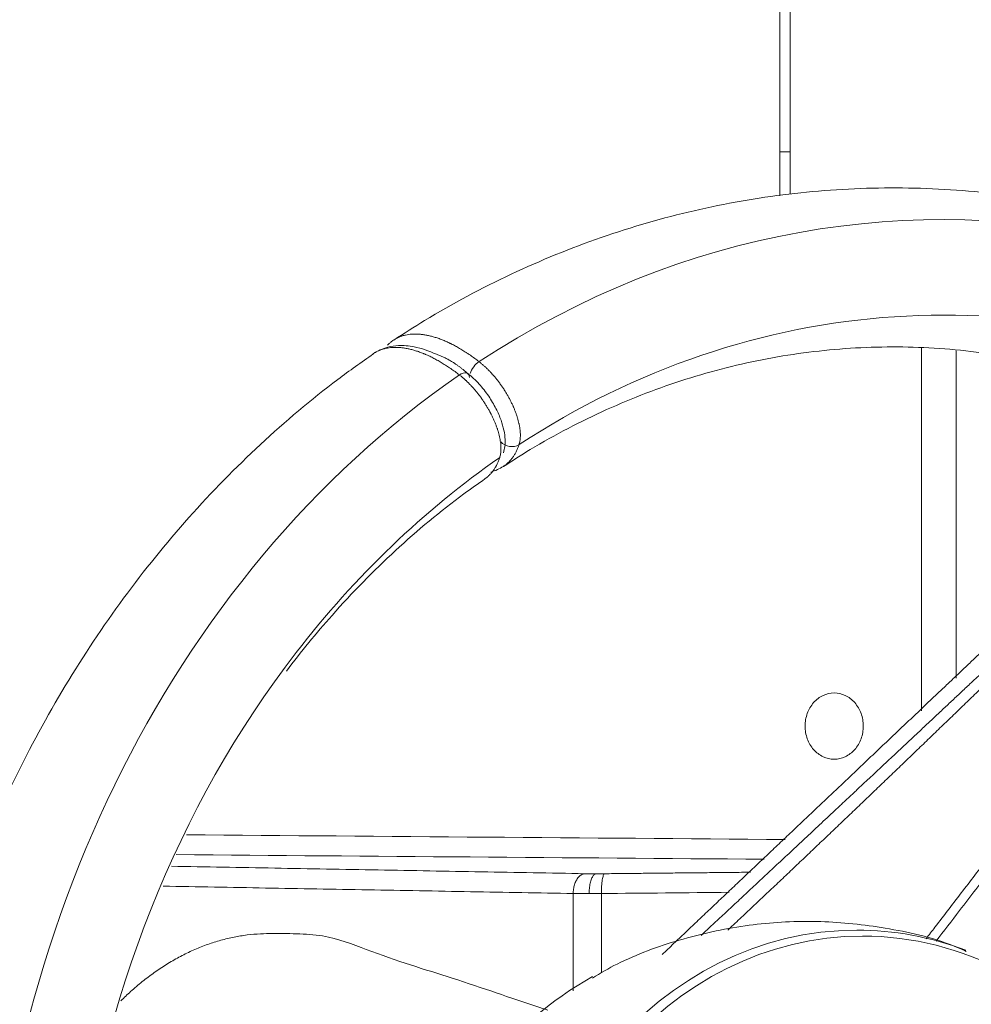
# Model space of a CAD drawing. Header units: millimetres. Extents: x 0 to 594, y 0 to 420.
# Tile 126 of 256: x 211.53 to 218.71, y 313.19 to 320.62. Entities that reach past the tile are written whole.
import ezdxf

# ---------------------------------------------------------------- set-up
doc = ezdxf.new("R2010")
doc.units = ezdxf.units.MM
doc.layers.add('1', color=7, linetype='Continuous', true_color=0xffffff)

msp = doc.modelspace()

# ---------------------------------------------------------------- linework, layer by layer
at = {"layer": '1', "color": 155, "linetype": 'Continuous', "lineweight": 18}
for p, q in [((217.3463, 319.6186), (217.3463, 324.3531)), ((217.3463, 319.3074), (217.3463, 319.6251)), ((218.599, 315.6531), (218.599, 318.1238))]:
    msp.add_line(p, q, dxfattribs=at)
at = {"layer": '1', "color": 155, "linetype": 'Continuous', "lineweight": 13}
for centre, major_axis, ratio, start_param, end_param in [((218.5069, 310.604), (0.0064, -8.51), 0.848592, 2.244558, 3.648116), ((218.5069, 310.604), (0.0059, -7.79), 0.848592, 2.747294, 3.647272), ((214.9991, 317.9728), (-0.061, -0.0792), 0.52157, 4.13412, 5.313729), ((218.5069, 310.604), (0.0064, -8.51), 0.848592, 3.671842, 5.742511), ((214.8517, 317.8736), (-0.061, -0.0792), 0.52157, 2.572813, 4.1531), ((215.2349, 317.4865), (0.095, -0.0311), 0.836141, 4.134821, 5.695452), ((218.5069, 310.604), (0.0059, -7.79), 0.848592, 3.672686, 3.973275), ((217.8951, 310.6035), (-0.0023, 3.1046), 0.848592, 0, 3.13638), ((217.8951, 310.6035), (-0.0023, 3.1046), 0.848592, 5.857588, 6.283185)]:
    msp.add_ellipse(centre, major_axis=major_axis, ratio=ratio, start_param=start_param, end_param=end_param, dxfattribs=at)
at = {"layer": '1', "color": 155, "linetype": 'Continuous', "lineweight": 18}
for centre, major_axis, start_param, end_param in [((218.5069, 310.604), (0.0059, -7.79), 3.973275, 4.572697), ((217.8518, 310.6035), (-0.0024, 3.1496), 0, 3.13638), ((217.8518, 310.6035), (-0.0024, 3.1496), 5.970686, 6.283185), ((216.9691, 310.6028), (-0.0023, 3.0921), 0.438149, 0.83401)]:
    msp.add_ellipse(centre, major_axis=major_axis, ratio=0.848592, start_param=start_param, end_param=end_param, dxfattribs=at)
at = {"layer": '1', "color": 155, "linetype": 'Continuous', "lineweight": 13}
for points, degree in [([(217.268, 324.3506), (217.268, 322.7754), (217.268, 321.2002), (217.268, 319.6251)], 3), ([(217.268, 319.6251), (217.268, 319.515), (217.268, 319.4049), (217.268, 319.2949)], 3), ([(218.338, 318.1441), (218.338, 317.2317), (218.338, 316.3194), (218.338, 315.4071)], 3), ([(217.3087, 314.4369), (215.802, 314.4487), (214.2954, 314.4604), (212.7888, 314.4722)], 3), ([(212.712, 314.3225), (214.1914, 314.3109), (215.6709, 314.2994), (217.1504, 314.2878)], 3), ([(212.6754, 314.2351), (215.7954, 314.179)], 1), ([(215.7954, 314.179), (215.8345, 314.1783), (215.8801, 314.1783)], 2), ([(215.8801, 314.1783), (215.9116, 314.1783), (215.945, 314.1787)], 2), ([(215.945, 314.1787), (217.0466, 314.1899)], 1), ([(215.7081, 314.0292), (212.6126, 314.0848)], 1), ([(215.7081, 314.0292), (215.745, 314.0288), (215.7858, 314.0285), (215.829, 314.0285)], 3), ([(215.7081, 313.2954), (215.7081, 314.0292)], 1), ([(215.829, 314.0285), (215.859, 314.0285), (215.8901, 314.0286), (215.9217, 314.0289)], 3), ([(215.9217, 314.0289), (216.2432, 314.0322), (216.5647, 314.0354), (216.8862, 314.0387)], 3), ([(215.9217, 313.43), (215.9217, 313.6296), (215.9217, 313.8293), (215.9217, 314.0289)], 3)]:
    msp.add_open_spline(points, degree=degree, dxfattribs=at)
for points, knots in [([(217.3463, 319.6251), (217.3463, 319.6251), (217.3455, 319.6251), (217.3425, 319.6251), (217.3402, 319.6251), (217.334, 319.6251), (217.3301, 319.6251), (217.321, 319.6251), (217.3157, 319.6251), (217.3039, 319.6251), (217.2974, 319.6251), (217.2834, 319.6251), (217.2759, 319.6251), (217.268, 319.6251)], [0, 0, 0, 0, 0.160731, 0.160731, 0.328585, 0.328585, 0.496438, 0.496438, 0.664292, 0.664292, 0.832146, 0.832146, 1, 1, 1, 1]), ([(216.6733, 313.7125), (216.6778, 313.7167), (216.6964, 313.734), (216.7294, 313.7647), (216.7725, 313.8049), (216.8164, 313.8458), (216.8611, 313.8875), (216.9065, 313.9299), (216.9528, 313.973), (216.9998, 314.0169), (217.0476, 314.0615), (217.0962, 314.1068), (217.1456, 314.1529), (217.1957, 314.1997), (217.2467, 314.2473), (217.2984, 314.2956), (217.3509, 314.3446), (217.4041, 314.3944), (217.4582, 314.4449), (217.513, 314.4962), (217.5687, 314.5482), (217.6251, 314.6009), (217.6822, 314.6544), (217.7402, 314.7086), (217.799, 314.7636), (217.8585, 314.8193), (217.9188, 314.8757), (217.9799, 314.9329), (218.0417, 314.9908), (218.1044, 315.0494), (218.1678, 315.1088), (218.232, 315.169), (218.297, 315.2298), (218.3628, 315.2914), (218.4294, 315.3538), (218.4967, 315.4169), (218.5648, 315.4807), (218.6337, 315.5453), (218.7094, 315.6162), (218.7905, 315.6922), (218.8759, 315.7723), (218.9582, 315.8495), (219.0374, 315.9238), (219.1136, 315.9952), (219.1867, 316.0638), (219.2567, 316.1296), (219.3236, 316.1925), (219.3875, 316.2525), (219.4484, 316.3097), (219.5062, 316.364), (219.5609, 316.4154), (219.6125, 316.464), (219.6611, 316.5097), (219.7067, 316.5526), (219.7492, 316.5926), (219.7966, 316.6373), (219.8501, 316.6877), (219.9106, 316.7447), (219.971, 316.8017), (220.0314, 316.8587), (220.0917, 316.9157), (220.152, 316.9727), (220.2123, 317.0297), (220.2725, 317.0867), (220.3326, 317.1436), (220.3928, 317.2006), (220.4528, 317.2575), (220.5129, 317.3144), (220.5728, 317.3714), (220.6328, 317.4283), (220.6927, 317.4852), (220.7525, 317.542), (220.8123, 317.5989), (220.8522, 317.6368), (220.8721, 317.6558)], [0, 0, 0, 0, 0.003195, 0.013239, 0.023469, 0.033887, 0.044491, 0.055282, 0.06626, 0.077425, 0.088776, 0.100314, 0.112039, 0.123951, 0.136049, 0.148334, 0.160807, 0.173465, 0.186311, 0.199343, 0.212562, 0.225968, 0.239561, 0.25334, 0.267306, 0.281459, 0.295799, 0.310326, 0.325039, 0.339939, 0.355026, 0.370299, 0.38576, 0.401407, 0.417241, 0.433261, 0.449469, 0.465863, 0.482444, 0.503487, 0.523802, 0.54339, 0.562251, 0.580383, 0.597789, 0.614466, 0.630416, 0.645638, 0.660133, 0.6739, 0.686939, 0.699251, 0.710835, 0.721691, 0.73182, 0.741222, 0.755659, 0.77009, 0.784513, 0.798929, 0.813338, 0.82774, 0.842134, 0.856521, 0.870901, 0.885274, 0.89964, 0.913999, 0.92835, 0.942694, 0.957031, 0.971361, 0.985684, 1, 1, 1, 1]), ([(218.3725, 313.6881), (218.3946, 313.717), (218.4523, 313.7921), (218.545, 313.9129), (218.65, 314.0497), (218.7535, 314.1844), (218.8553, 314.3171), (218.9555, 314.4476), (219.0542, 314.5761), (219.1513, 314.7024), (219.2467, 314.8267), (219.3406, 314.9488), (219.4329, 315.0689), (219.5236, 315.1869), (219.61, 315.2993), (219.6924, 315.4064), (219.771, 315.5085), (219.8484, 315.6092), (219.9249, 315.7086), (220.0004, 315.8066), (220.0748, 315.9032), (220.1482, 315.9985), (220.2205, 316.0924), (220.2919, 316.1849), (220.3622, 316.2761), (220.4315, 316.3659), (220.4998, 316.4544), (220.567, 316.5414), (220.6332, 316.6271), (220.6984, 316.7115), (220.7626, 316.7944), (220.8257, 316.876), (220.8878, 316.9562), (220.9489, 317.0351), (220.9893, 317.0872), (221.0093, 317.113)], [0, 0, 0, 0, 0.025236, 0.065746, 0.105647, 0.14494, 0.183625, 0.221702, 0.25917, 0.29603, 0.332281, 0.367923, 0.402957, 0.437381, 0.471197, 0.501386, 0.531181, 0.560582, 0.589589, 0.618202, 0.64642, 0.674244, 0.701673, 0.728707, 0.755347, 0.781592, 0.807441, 0.832896, 0.857955, 0.882618, 0.906886, 0.930759, 0.954235, 0.977316, 1, 1, 1, 1]), ([(215.945, 314.1787), (215.9433, 314.1782), (215.9417, 314.1768), (215.9385, 314.1723), (215.937, 314.1691), (215.9341, 314.1612), (215.9327, 314.1564), (215.9301, 314.1453), (215.929, 314.1391), (215.9268, 314.1253), (215.9259, 314.1178), (215.9242, 314.1018), (215.9236, 314.0933), (215.9225, 314.0757), (215.9221, 314.0665), (215.9217, 314.0479), (215.9216, 314.0384), (215.9217, 314.0289)], [0, 0, 0, 0, 0.125, 0.125, 0.25, 0.25, 0.375, 0.375, 0.5, 0.5, 0.625, 0.625, 0.75, 0.75, 0.875, 0.875, 1, 1, 1, 1])]:
    msp.add_open_spline(points, degree=3, knots=knots, dxfattribs=at)
at = {"layer": '1', "color": 155, "linetype": 'Continuous', "lineweight": 18}
for points, knots in [([(225.7308, 310.666), (225.7308, 310.7834), (225.7237, 311.179), (225.6663, 311.8518), (225.5291, 312.6743), (225.3235, 313.4786), (225.0521, 314.2571), (224.717, 315.0028), (224.321, 315.7085), (223.8678, 316.3677), (223.3613, 316.9741), (222.8064, 317.5218), (222.2083, 318.0056), (221.5728, 318.4209), (220.9061, 318.764), (220.2147, 319.0319), (219.5052, 319.2223), (218.7843, 319.3341), (218.0586, 319.3666), (217.3345, 319.3198), (216.6186, 319.1945), (215.9168, 318.9922), (215.2358, 318.7139), (214.7181, 318.439), (214.4311, 318.2556), (214.3546, 318.2045)], [0, 0, 0, 0, 0.019546, 0.066006, 0.112492, 0.158986, 0.205482, 0.251967, 0.298427, 0.344843, 0.391192, 0.437447, 0.483582, 0.529572, 0.575399, 0.621057, 0.666552, 0.711905, 0.75715, 0.802334, 0.847495, 0.892678, 0.93793, 0.983291, 1, 1, 1, 1]), ([(214.3071, 318.167), (214.3072, 318.1671), (214.3125, 318.1727), (214.3234, 318.1832), (214.3349, 318.1927), (214.3423, 318.1982), (214.3446, 318.1999), (214.3469, 318.2015), (214.3484, 318.2026), (214.3492, 318.2031), (214.353, 318.2057), (214.3624, 318.2118), (214.3786, 318.2209), (214.3989, 318.2301), (214.4203, 318.2376), (214.4426, 318.2435), (214.4658, 318.2478), (214.4899, 318.2503), (214.5066, 318.251), (214.5194, 318.251), (214.5259, 318.2509), (214.5324, 318.2507), (214.5357, 318.2505), (214.5368, 318.2505), (214.539, 318.2503), (214.5489, 318.2498), (214.5679, 318.248), (214.5953, 318.2439), (214.6233, 318.2381), (214.6519, 318.2306), (214.681, 318.2216), (214.7108, 318.2109), (214.7411, 318.1985), (214.7617, 318.1892), (214.7735, 318.1836), (214.7748, 318.183), (214.7774, 318.1817), (214.7787, 318.1811), (214.7826, 318.1792), (214.7905, 318.1753), (214.8089, 318.166), (214.8353, 318.1516), (214.8674, 318.1329), (214.8889, 318.1194), (214.9024, 318.1106), (214.9052, 318.1089), (214.9106, 318.1053), (214.9133, 318.1035), (214.9214, 318.098), (214.9378, 318.087), (214.965, 318.0676), (214.9869, 318.0512), (214.9978, 318.0428)], [0, 0, 0, 0, 0.000903, 0.03933, 0.077757, 0.077757, 0.087363, 0.092167, 0.092167, 0.09697, 0.09697, 0.116183, 0.15461, 0.193037, 0.231464, 0.269891, 0.308317, 0.346744, 0.385171, 0.385171, 0.404384, 0.413991, 0.413991, 0.418795, 0.418795, 0.423598, 0.462025, 0.500452, 0.538878, 0.577305, 0.615732, 0.654159, 0.692586, 0.731012, 0.731012, 0.735816, 0.735816, 0.740619, 0.740619, 0.750226, 0.769439, 0.807866, 0.846293, 0.88472, 0.88472, 0.894326, 0.894326, 0.903933, 0.903933, 0.923146, 0.961573, 1, 1, 1, 1]), ([(214.8491, 317.9426), (214.8381, 317.9511), (214.8163, 317.9674), (214.7838, 317.9905), (214.7515, 318.012), (214.7195, 318.032), (214.6878, 318.0506), (214.6563, 318.0677), (214.6251, 318.0833), (214.6045, 318.0927), (214.5916, 318.0982), (214.5878, 318.0999), (214.5839, 318.1015), (214.5814, 318.1025), (214.5801, 318.1031), (214.5737, 318.1057), (214.5584, 318.1117), (214.5335, 318.1208), (214.5042, 318.1299), (214.4755, 318.1374), (214.4476, 318.1433), (214.4203, 318.1475), (214.3936, 318.15), (214.3763, 318.1506), (214.3635, 318.1506), (214.3571, 318.1505), (214.3508, 318.1503), (214.3477, 318.1501), (214.3466, 318.1501), (214.3445, 318.15), (214.3352, 318.1494), (214.3179, 318.1476), (214.2946, 318.1434), (214.2722, 318.1376), (214.2509, 318.1301), (214.2305, 318.121), (214.2112, 318.1103), (214.1943, 318.0989), (214.1841, 318.0909), (214.1798, 318.0872)], [0, 0, 0, 0, 0.040398, 0.080795, 0.121193, 0.16159, 0.201988, 0.242385, 0.282783, 0.32318, 0.32318, 0.333279, 0.338329, 0.338329, 0.343379, 0.343379, 0.363578, 0.403975, 0.444373, 0.48477, 0.525168, 0.565565, 0.605963, 0.64636, 0.64636, 0.666559, 0.676658, 0.676658, 0.681708, 0.681708, 0.686758, 0.727155, 0.767553, 0.80795, 0.848348, 0.888745, 0.929143, 0.96954, 1, 1, 1, 1]), ([(214.6753, 318.0981), (214.6182, 318.1252), (214.5207, 318.1579), (214.4005, 318.1682), (214.2922, 318.1523), (214.2327, 318.1251), (214.1995, 318.1023)], [0, 0, 0, 0, 0.321706, 0.56518, 0.737039, 1, 1, 1, 1]), ([(215.1821, 317.2508), (215.249, 317.2953), (215.5023, 317.4562), (215.9582, 317.6925), (216.557, 317.9225), (217.1733, 318.0776), (217.8012, 318.1565), (218.4348, 318.1574), (219.067, 318.0794), (219.6904, 317.923), (220.1962, 317.7289), (220.4913, 317.5847), (220.5879, 317.534)], [0, 0, 0, 0, 0.040379, 0.151637, 0.263366, 0.375848, 0.489038, 0.602775, 0.716786, 0.830633, 0.944026, 1, 1, 1, 1]), ([(214.2004, 318.1003), (214.1095, 318.0385), (213.8148, 317.8282), (213.3403, 317.4272), (212.7987, 316.8749), (212.3056, 316.2648), (211.8647, 315.6031), (211.4804, 314.8955), (211.1562, 314.1486), (210.8952, 313.3691), (210.6997, 312.5642), (210.5716, 311.7411), (210.5121, 310.9073), (210.5217, 310.0704), (210.6006, 309.238), (210.7481, 308.4175), (210.963, 307.6164), (211.2436, 306.8421), (211.5876, 306.1017), (211.9919, 305.4022), (212.4531, 304.7502), (212.9666, 304.1516), (213.5175, 303.6239), (213.9199, 303.3031), (214.1292, 303.1564), (214.1425, 303.1472)], [0, 0, 0, 0, 0.020108, 0.066178, 0.112343, 0.158649, 0.205079, 0.251613, 0.298231, 0.344915, 0.391649, 0.438422, 0.485225, 0.532052, 0.578897, 0.625755, 0.672621, 0.719486, 0.766339, 0.813165, 0.859943, 0.90665, 0.953258, 0.997036, 1, 1, 1, 1]), ([(214.9978, 318.0428), (215.0037, 318.0382), (215.0155, 318.0287), (215.0331, 318.0136), (215.0505, 317.9976), (215.0677, 317.9808), (215.0791, 317.9689), (215.0876, 317.9598), (215.0919, 317.9551), (215.0961, 317.9504), (215.0982, 317.9481), (215.0989, 317.9473), (215.1003, 317.9457), (215.1067, 317.9385), (215.1184, 317.9248), (215.1345, 317.9049), (215.1502, 317.8844), (215.1653, 317.8635), (215.1752, 317.8491), (215.1824, 317.8382), (215.1854, 317.8336), (215.1883, 317.829), (215.1895, 317.8272), (215.1901, 317.8263), (215.1919, 317.8235), (215.1977, 317.8142), (215.2078, 317.7976), (215.2206, 317.7752), (215.2326, 317.7527), (215.2439, 317.7301), (215.251, 317.715), (215.2552, 317.7055), (215.2564, 317.7027), (215.2577, 317.6998), (215.2585, 317.6979), (215.2589, 317.697), (215.261, 317.6922), (215.2657, 317.6809), (215.2731, 317.6622), (215.281, 317.64), (215.288, 317.6182), (215.294, 317.5968), (215.2974, 317.5827), (215.2994, 317.5739), (215.2997, 317.5722), (215.3003, 317.5696), (215.3005, 317.5687), (215.3008, 317.567), (215.3017, 317.5626), (215.3038, 317.5515), (215.3064, 317.5348), (215.3085, 317.5156), (215.3096, 317.497), (215.3097, 317.4792), (215.3091, 317.4679), (215.3085, 317.4609), (215.3083, 317.4595), (215.308, 317.4568), (215.3076, 317.4527), (215.3063, 317.4434), (215.3038, 317.4307), (215.3011, 317.4212), (215.2996, 317.4166)], [0, 0, 0, 0, 0.03125, 0.0625, 0.09375, 0.125, 0.15625, 0.15625, 0.171875, 0.179688, 0.179688, 0.183594, 0.183594, 0.1875, 0.21875, 0.25, 0.28125, 0.3125, 0.34375, 0.34375, 0.359375, 0.363281, 0.363281, 0.367187, 0.367187, 0.375, 0.40625, 0.4375, 0.46875, 0.5, 0.53125, 0.53125, 0.539062, 0.542969, 0.542969, 0.546875, 0.546875, 0.5625, 0.59375, 0.625, 0.65625, 0.6875, 0.71875, 0.71875, 0.726562, 0.726562, 0.730469, 0.730469, 0.734375, 0.75, 0.78125, 0.8125, 0.84375, 0.875, 0.90625, 0.90625, 0.914062, 0.914062, 0.921875, 0.9375, 0.96875, 1, 1, 1, 1]), ([(215.1537, 317.3184), (215.1552, 317.323), (215.1578, 317.3324), (215.1607, 317.3475), (215.1626, 317.3634), (215.1635, 317.3803), (215.1634, 317.3921), (215.1631, 317.4012), (215.1629, 317.4058), (215.1625, 317.4105), (215.1624, 317.4129), (215.1623, 317.4137), (215.1622, 317.4152), (215.1616, 317.4224), (215.16, 317.4361), (215.1568, 317.4559), (215.1526, 317.4763), (215.1475, 317.4973), (215.1434, 317.5116), (215.1401, 317.5225), (215.1386, 317.527), (215.1371, 317.5316), (215.1365, 317.5334), (215.1362, 317.5344), (215.1353, 317.5371), (215.1322, 317.5463), (215.1261, 317.563), (215.1172, 317.5853), (215.1075, 317.6077), (215.0969, 317.6302), (215.0893, 317.6453), (215.0844, 317.6547), (215.0829, 317.6576), (215.0814, 317.6604), (215.0803, 317.6623), (215.0798, 317.6632), (215.0773, 317.668), (215.071, 317.6793), (215.0603, 317.6979), (215.0468, 317.72), (215.0326, 317.7417), (215.0179, 317.7631), (215.0076, 317.7772), (215.0011, 317.7859), (214.9998, 317.7876), (214.9978, 317.7902), (214.9972, 317.7911), (214.9958, 317.7928), (214.9925, 317.7972), (214.9839, 317.8082), (214.9703, 317.8248), (214.9538, 317.844), (214.9369, 317.8625), (214.9198, 317.8802), (214.9082, 317.8916), (214.9008, 317.8985), (214.8993, 317.8999), (214.8964, 317.9026), (214.892, 317.9067), (214.8817, 317.916), (214.8669, 317.9286), (214.855, 317.9381), (214.8491, 317.9426)], [0, 0, 0, 0, 0.03125, 0.0625, 0.09375, 0.125, 0.15625, 0.15625, 0.171875, 0.179688, 0.179688, 0.183594, 0.183594, 0.1875, 0.21875, 0.25, 0.28125, 0.3125, 0.34375, 0.34375, 0.359375, 0.363281, 0.363281, 0.367188, 0.367188, 0.375, 0.40625, 0.4375, 0.46875, 0.5, 0.53125, 0.53125, 0.539063, 0.542969, 0.542969, 0.546875, 0.546875, 0.5625, 0.59375, 0.625, 0.65625, 0.6875, 0.71875, 0.71875, 0.726563, 0.726563, 0.730469, 0.730469, 0.734375, 0.75, 0.78125, 0.8125, 0.84375, 0.875, 0.90625, 0.90625, 0.914063, 0.914063, 0.921875, 0.9375, 0.96875, 1, 1, 1, 1]), ([(215.1824, 317.3557), (215.1918, 317.3862), (215.2011, 317.46), (215.1754, 317.5782), (215.1265, 317.6912), (215.0707, 317.7856), (214.9972, 317.8789), (214.9428, 317.9294), (214.9131, 317.9525)], [0, 0, 0, 0, 0.179201, 0.405376, 0.535995, 0.678524, 0.832944, 1, 1, 1, 1]), ([(220.641, 317.6026), (220.6279, 317.5903), (220.6016, 317.5654), (220.5617, 317.5278), (220.5211, 317.4895), (220.4798, 317.4505), (220.4378, 317.4108), (220.395, 317.3705), (220.3516, 317.3294), (220.3073, 317.2876), (220.2624, 317.2452), (220.2168, 317.202), (220.1704, 317.1582), (220.1233, 317.1137), (220.0754, 317.0685), (220.0269, 317.0226), (219.9776, 316.976), (219.9276, 316.9287), (219.8768, 316.8807), (219.8254, 316.8321), (219.7732, 316.7827), (219.7203, 316.7327), (219.6667, 316.6819), (219.6123, 316.6305), (219.5572, 316.5784), (219.5014, 316.5256), (219.4449, 316.4721), (219.3876, 316.4179), (219.3296, 316.363), (219.2709, 316.3074), (219.2115, 316.2511), (219.1514, 316.1942), (219.0905, 316.1365), (219.0289, 316.0782), (218.9665, 316.0192), (218.9035, 315.9595), (218.8397, 315.899), (218.7752, 315.8379), (218.71, 315.7762), (218.644, 315.7137), (218.5774, 315.6505), (218.4967, 315.5741), (218.4028, 315.4851), (218.2961, 315.384), (218.1905, 315.2839), (218.0858, 315.1848), (217.9823, 315.0867), (217.8797, 314.9896), (217.7782, 314.8934), (217.6778, 314.7983), (217.5784, 314.7041), (217.48, 314.611), (217.3827, 314.5188), (217.2864, 314.4276), (217.1912, 314.3374), (217.097, 314.2482), (217.0038, 314.16), (216.9117, 314.0727), (216.8206, 313.9865), (216.7306, 313.9013), (216.6416, 313.817), (216.5537, 313.7337), (216.4668, 313.6514), (216.4092, 313.5969), (216.3806, 313.5698)], [0, 0, 0, 0, 0.009173, 0.018516, 0.02803, 0.037715, 0.047571, 0.057597, 0.067793, 0.07816, 0.088698, 0.099407, 0.110286, 0.121335, 0.132556, 0.143947, 0.155508, 0.16724, 0.179143, 0.191217, 0.203461, 0.215875, 0.228461, 0.241217, 0.254143, 0.26724, 0.280508, 0.293947, 0.307556, 0.321335, 0.335286, 0.349407, 0.363698, 0.37816, 0.392793, 0.407596, 0.42257, 0.437715, 0.45303, 0.468516, 0.484173, 0.5, 0.525299, 0.550353, 0.575161, 0.599726, 0.624045, 0.648119, 0.671948, 0.695533, 0.718872, 0.741967, 0.764816, 0.787421, 0.809781, 0.831896, 0.853766, 0.875391, 0.896772, 0.917907, 0.938798, 0.959443, 0.979844, 1, 1, 1, 1]), ([(220.9103, 317.6142), (220.9036, 317.6078), (220.8899, 317.5949), (220.8692, 317.5753), (220.8478, 317.555), (220.8259, 317.5342), (220.8033, 317.5129), (220.7802, 317.4909), (220.7565, 317.4684), (220.7321, 317.4453), (220.7072, 317.4216), (220.6817, 317.3973), (220.6556, 317.3725), (220.6289, 317.347), (220.6016, 317.321), (220.5737, 317.2945), (220.5453, 317.2673), (220.5162, 317.2396), (220.4865, 317.2113), (220.4562, 317.1824), (220.4254, 317.1529), (220.3939, 317.1229), (220.3619, 317.0922), (220.3293, 317.061), (220.296, 317.0293), (220.2622, 316.9969), (220.2278, 316.964), (220.1928, 316.9304), (220.1572, 316.8963), (220.121, 316.8617), (220.0842, 316.8264), (220.0468, 316.7906), (220.0089, 316.7542), (219.9703, 316.7172), (219.9312, 316.6796), (219.8914, 316.6415), (219.8511, 316.6027), (219.8101, 316.5634), (219.7686, 316.5235), (219.7265, 316.4831), (219.6838, 316.442), (219.6405, 316.4004), (219.5966, 316.3582), (219.5522, 316.3154), (219.5071, 316.272), (219.4614, 316.2281), (219.4152, 316.1835), (219.3684, 316.1384), (219.3209, 316.0927), (219.2729, 316.0464), (219.2243, 315.9996), (219.1751, 315.9521), (219.1254, 315.9041), (219.075, 315.8555), (219.024, 315.8063), (218.9725, 315.7566), (218.9204, 315.7062), (218.8676, 315.6553), (218.8143, 315.6038), (218.7636, 315.5547), (218.7155, 315.5082), (218.6703, 315.4645), (218.625, 315.4207), (218.5796, 315.3769), (218.5341, 315.3331), (218.4886, 315.2892), (218.443, 315.2453), (218.3974, 315.2013), (218.3516, 315.1573), (218.3058, 315.1132), (218.2599, 315.0691), (218.2139, 315.0249), (218.1679, 314.9807), (218.1218, 314.9364), (218.0756, 314.8921), (218.0293, 314.8478), (217.9829, 314.8034), (217.9365, 314.7589), (217.89, 314.7144), (217.8434, 314.6699), (217.7967, 314.6253), (217.75, 314.5807), (217.7032, 314.5361), (217.6563, 314.4914), (217.6093, 314.4466), (217.5622, 314.4018), (217.515, 314.357), (217.4678, 314.3121), (217.4205, 314.2672), (217.3731, 314.2223), (217.3256, 314.1773), (217.2781, 314.1322), (217.2304, 314.0872), (217.1827, 314.0421), (217.1349, 313.9969), (217.087, 313.9517), (217.039, 313.9065), (216.9909, 313.8612), (216.9428, 313.8159), (216.9048, 313.7802), (216.8828, 313.7595), (216.877, 313.754)], [0, 0, 0, 0, 0.00497, 0.010089, 0.015357, 0.020772, 0.026336, 0.032049, 0.03791, 0.043919, 0.050077, 0.056383, 0.062838, 0.069441, 0.076193, 0.083093, 0.090141, 0.097338, 0.104683, 0.112177, 0.119819, 0.127609, 0.135548, 0.143635, 0.151871, 0.160255, 0.168788, 0.177469, 0.186298, 0.195276, 0.204402, 0.213676, 0.223099, 0.23267, 0.24239, 0.252257, 0.262274, 0.272438, 0.282751, 0.293213, 0.303822, 0.31458, 0.325487, 0.336541, 0.347744, 0.359095, 0.370595, 0.382243, 0.394039, 0.405984, 0.418076, 0.430317, 0.442706, 0.455244, 0.46793, 0.480764, 0.493746, 0.506876, 0.520155, 0.533582, 0.544831, 0.556095, 0.567375, 0.57867, 0.58998, 0.601306, 0.612647, 0.624004, 0.635377, 0.646764, 0.658168, 0.669587, 0.681021, 0.692471, 0.703937, 0.715418, 0.726915, 0.738427, 0.749955, 0.761498, 0.773058, 0.784632, 0.796223, 0.807829, 0.819451, 0.831089, 0.842742, 0.854411, 0.866096, 0.877797, 0.889513, 0.901246, 0.912994, 0.924758, 0.936537, 0.948333, 0.960144, 0.971972, 0.983815, 0.995674, 1, 1, 1, 1]), ([(215.2996, 317.4166), (215.2968, 317.4081), (215.2909, 317.3917), (215.2807, 317.3686), (215.2694, 317.3471), (215.2569, 317.3269), (215.2431, 317.3083), (215.2283, 317.2912), (215.2122, 317.2755), (215.2007, 317.2661), (215.1932, 317.2605), (215.191, 317.2589), (215.1887, 317.2573), (215.1872, 317.2562), (215.1864, 317.2557), (215.1835, 317.2537), (215.1813, 317.2523), (215.1791, 317.2509)], [0, 0, 0, 0, 0.113026, 0.226053, 0.339079, 0.452105, 0.565131, 0.678158, 0.791184, 0.90421, 0.90421, 0.932467, 0.946595, 0.946595, 0.960723, 0.960723, 1, 1, 1, 1]), ([(215.0419, 317.1584), (215.044, 317.1598), (215.052, 317.1656), (215.0598, 317.1719), (215.0661, 317.1775), (215.0668, 317.1781), (215.0682, 317.1794), (215.0689, 317.18), (215.071, 317.1819), (215.0751, 317.1858), (215.0844, 317.1951), (215.0969, 317.2095), (215.1108, 317.2282), (215.1192, 317.2417), (215.1242, 317.2505), (215.1252, 317.2523), (215.1272, 317.2559), (215.1281, 317.2577), (215.131, 317.2631), (215.1366, 317.2742), (215.145, 317.2935), (215.151, 317.3099), (215.1537, 317.3184)], [0, 0, 0, 0, 0.040882, 0.160772, 0.160772, 0.175758, 0.175758, 0.190745, 0.190745, 0.220717, 0.280662, 0.400551, 0.520441, 0.640331, 0.640331, 0.670303, 0.670303, 0.700276, 0.700276, 0.760221, 0.88011, 1, 1, 1, 1]), ([(213.5438, 315.7083), (213.654, 315.8538), (213.9166, 316.1743), (214.3618, 316.6275), (214.7567, 316.9566), (214.9891, 317.1208), (215.0425, 317.1572)], [0, 0, 0, 0, 0.252383, 0.57761, 0.90392, 1, 1, 1, 1]), ([(218.4474, 313.6686), (218.5067, 313.7459), (218.6481, 313.9301), (218.85, 314.1931), (219.0549, 314.46), (219.2411, 314.7024), (219.43, 314.9484), (219.6325, 315.2119), (219.846, 315.4897), (220.0636, 315.7728), (220.307, 316.0892), (220.639, 316.5206), (220.9038, 316.8641), (221.067, 317.0755)], [0, 0, 0, 0, 0.068055, 0.162072, 0.231417, 0.302927, 0.375424, 0.447923, 0.53491, 0.619977, 0.697181, 0.813559, 1, 1, 1, 1]), ([(217.4589, 315.2927), (217.4589, 315.3091), (217.4618, 315.3418), (217.4785, 315.4047), (217.5192, 315.4741), (217.5923, 315.5297), (217.6785, 315.5492), (217.7647, 315.5297), (217.8378, 315.4741), (217.8785, 315.4047), (217.8952, 315.3418), (217.8981, 315.3091), (217.8981, 315.2927)], [0, 0, 0, 0, 0.0625, 0.125, 0.25, 0.375, 0.5, 0.625, 0.75, 0.875, 0.9375, 1, 1, 1, 1]), ([(217.8981, 315.2927), (217.8981, 315.2763), (217.8952, 315.2436), (217.8785, 315.1807), (217.8378, 315.1113), (217.7647, 315.0557), (217.6785, 315.0362), (217.5923, 315.0557), (217.5192, 315.1113), (217.4785, 315.1807), (217.4618, 315.2436), (217.4589, 315.2763), (217.4589, 315.2927)], [0, 0, 0, 0, 0.0625, 0.125, 0.25, 0.375, 0.5, 0.625, 0.75, 0.875, 0.9375, 1, 1, 1, 1]), ([(217.4966, 313.8187), (217.3315, 313.8195), (216.999, 313.7976), (216.5085, 313.6878), (216.1215, 313.5477), (215.9141, 313.4294), (215.853, 313.3912)], [0, 0, 0, 0, 0.286013, 0.582649, 0.874692, 1, 1, 1, 1]), ([(218.6743, 313.5927), (218.6425, 313.6076), (218.4484, 313.6932), (218.078, 313.7743), (217.713, 313.8154), (217.5233, 313.8186), (217.4966, 313.8187)], [0, 0, 0, 0, 0.086895, 0.527927, 0.933628, 1, 1, 1, 1]), ([(212.2946, 313.2204), (212.3186, 313.2441), (212.3714, 313.2941), (212.4549, 313.3654), (212.5452, 313.4337), (212.6376, 313.4953), (212.7319, 313.5499), (212.8277, 313.5974), (212.925, 313.6376), (213.0235, 313.6705), (213.1229, 313.6961), (213.223, 313.7142), (213.321, 313.7246), (213.3857, 313.7267), (213.4168, 313.7267)], [0, 0, 0, 0, 0.072276, 0.157089, 0.241907, 0.326936, 0.411949, 0.496762, 0.581581, 0.66661, 0.751624, 0.836437, 0.921255, 1, 1, 1, 1]), ([(215.5177, 313.1493), (215.4902, 313.1581), (215.2639, 313.2318), (214.8445, 313.3806), (214.2774, 313.5493), (213.885, 313.7109), (213.6195, 313.7267), (213.4854, 313.7287), (213.4167, 313.7267)], [0, 0, 0, 0, 0.050008, 0.408866, 0.720145, 0.859319, 0.929636, 1, 1, 1, 1])]:
    msp.add_open_spline(points, degree=3, knots=knots, dxfattribs=at)
for points, degree in [([(214.9131, 317.9525), (214.7898, 318.0608), (214.6753, 318.0981)], 2), ([(215.0873, 317.2098), (215.1211, 317.2193), (215.1522, 317.2335), (215.1814, 317.2523)], 3)]:
    msp.add_open_spline(points, degree=degree, dxfattribs=at)
at = {"layer": '1', "color": 155, "linetype": 'Continuous', "lineweight": 13}
for points, weights in [([(215.7954, 314.179), (215.7097, 314.1719), (215.7081, 314.0292)], [1, 0.724684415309, 1]), ([(215.8801, 314.1783), (215.829, 314.1709), (215.829, 314.0285)], [1, 0.725374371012, 1])]:
    msp.add_rational_spline(points, weights, degree=2, dxfattribs=at)

doc.saveas('drawing.dxf')
